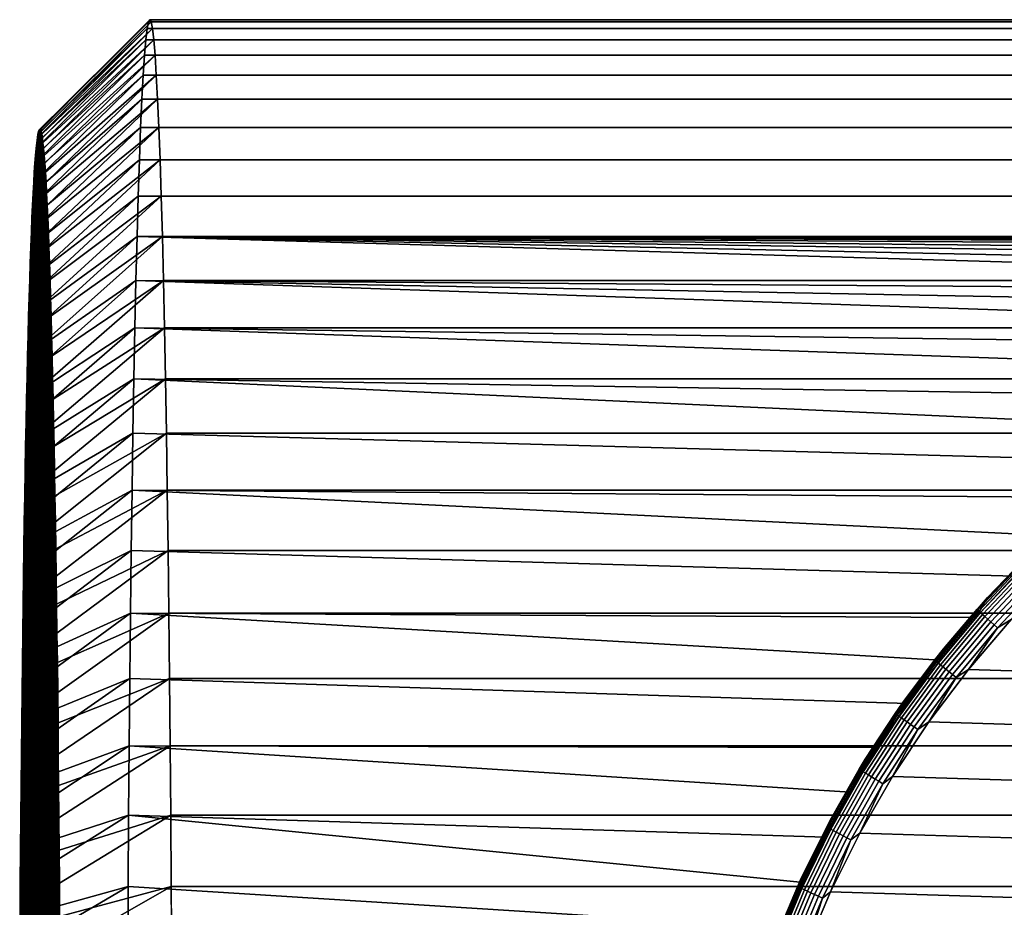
# Model space of a CAD drawing. Header units: metres. Extents: x -244 to 24, y -123 to 0.
# Tile 8 of 146: x -243.52 to -234.55, y -25.09 to -17. Entities that reach past the tile are written whole.
import ezdxf

# ---------------------------------------------------------------- set-up
doc = ezdxf.new("R2010")
doc.units = ezdxf.units.M
doc.layers.add('solid_10_231_103_000', color=7, linetype='CONTINUOUS')

msp = doc.modelspace()

# ---------------------------------------------------------------- linework, layer by layer
at = {"layer": 'solid_10_231_103_000'}
for points in [[(-243.35054, -18.043482, 213.163361), (-243.344864, -18.019346, 213.488388), (-242.345795, -17.020292, 213.424957), (-242.357925, -17.081158, 212.72937)], [(-243.339188, -18.004862, 213.814056), (-242.345795, -17.020292, 213.424957), (-243.344864, -18.019346, 213.488388)], [(-243.339188, -18.004862, 213.814056), (-243.333496, -18.000031, 214.139877), (-242.333618, -17, 214.122421), (-242.345795, -17.020292, 213.424957)], [(-243.327805, -18.004862, 214.465698), (-242.333618, -17, 214.122421), (-243.333496, -18.000031, 214.139877)], [(-243.322128, -18.019346, 214.791367), (-242.321442, -17.020292, 214.819885), (-242.333618, -17, 214.122421), (-243.327805, -18.004862, 214.465698)], [(-243.322128, -18.019346, 214.791367), (-243.316452, -18.043482, 215.116394), (-242.309296, -17.081158, 215.515472), (-242.321442, -17.020292, 214.819885)], [(-242.357925, -17.081158, 212.72937), (-242.345795, -17.020292, 213.424957), (-135.362122, -17.020296, 211.557739), (-135.374268, -17.081148, 210.862061)], [(-242.345795, -17.020292, 213.424957), (-242.333618, -17, 214.122421), (-135.349945, -16.999992, 212.25502), (-135.362122, -17.020296, 211.557739)], [(-242.333618, -17, 214.122421), (-242.321442, -17.020292, 214.819885), (-135.337769, -17.020296, 212.952301), (-135.349945, -16.999992, 212.25502)], [(-242.321442, -17.020292, 214.819885), (-242.309296, -17.081158, 215.515472), (-135.325638, -17.081148, 213.64798), (-135.337769, -17.020296, 212.952301)], [(-243.361847, -18.120615, 212.515823), (-243.356201, -18.077278, 212.838852), (-242.357925, -17.081158, 212.72937), (-242.36998, -17.182312, 212.038925)], [(-243.35054, -18.043482, 213.163361), (-242.357925, -17.081158, 212.72937), (-243.356201, -18.077278, 212.838852)], [(-243.310791, -18.077276, 215.440903), (-242.309296, -17.081158, 215.515472), (-243.316452, -18.043482, 215.116394)], [(-243.310791, -18.077276, 215.440903), (-243.305145, -18.120615, 215.763931), (-242.297256, -17.182312, 216.205917), (-242.309296, -17.081158, 215.515472)], [(-242.36998, -17.182312, 212.038925), (-242.357925, -17.081158, 212.72937), (-135.374268, -17.081148, 210.862061), (-135.386322, -17.182358, 210.17128)], [(-242.309296, -17.081158, 215.515472), (-242.297256, -17.182312, 216.205917), (-135.313568, -17.182358, 214.33876), (-135.325638, -17.081148, 213.64798)], [(-243.373032, -18.235874, 211.874619), (-243.367462, -18.173492, 212.194366), (-242.36998, -17.182312, 212.038925), (-242.381912, -17.323435, 211.355576)], [(-243.361847, -18.120615, 212.515823), (-242.36998, -17.182312, 212.038925), (-243.367462, -18.173492, 212.194366)], [(-243.299545, -18.173491, 216.085388), (-242.297256, -17.182312, 216.205917), (-243.305145, -18.120615, 215.763931)], [(-243.299545, -18.173491, 216.085388), (-243.293961, -18.235874, 216.405136), (-242.285324, -17.323435, 216.889282), (-242.297256, -17.182312, 216.205917)], [(-242.381912, -17.323435, 211.355576), (-242.36998, -17.182312, 212.038925), (-135.386322, -17.182358, 210.17128), (-135.398239, -17.3234, 209.488297)], [(-242.297256, -17.182312, 216.205917), (-242.285324, -17.323435, 216.889282), (-135.301651, -17.3234, 215.021759), (-135.313568, -17.182358, 214.33876)], [(-243.384109, -18.389091, 211.240723), (-243.378586, -18.307749, 211.556717), (-242.381912, -17.323435, 211.355576), (-242.393692, -17.504187, 210.681107)], [(-243.373032, -18.235874, 211.874619), (-242.381912, -17.323435, 211.355576), (-243.378586, -18.307749, 211.556717)], [(-243.288406, -18.307747, 216.723038), (-242.285324, -17.323435, 216.889282), (-243.293961, -18.235874, 216.405136)], [(-243.288406, -18.307747, 216.723038), (-243.282898, -18.38909, 217.039032), (-242.273544, -17.504185, 217.563736), (-242.285324, -17.323435, 216.889282)], [(-242.393692, -17.504187, 210.681107), (-242.381912, -17.323435, 211.355576), (-135.398239, -17.3234, 209.488297), (-135.410019, -17.504154, 208.813858)], [(-242.273544, -17.504185, 217.563736), (-135.289886, -17.504154, 215.696182), (-135.301651, -17.3234, 215.021759), (-242.285324, -17.323435, 216.889282)], [(-243.394989, -18.57947, 210.617371), (-243.389572, -18.479652, 210.927643), (-242.393692, -17.504187, 210.681107), (-242.405243, -17.723703, 210.018768)], [(-243.384109, -18.389091, 211.240723), (-242.393692, -17.504187, 210.681107), (-243.389572, -18.479652, 210.927643)], [(-243.277435, -18.47965, 217.352112), (-242.273544, -17.504185, 217.563736), (-243.282898, -18.38909, 217.039032)], [(-243.277435, -18.47965, 217.352112), (-243.272018, -18.579468, 217.662384), (-242.261993, -17.723701, 218.226074), (-242.273544, -17.504185, 217.563736)], [(-242.405243, -17.723703, 210.018768), (-242.393692, -17.504187, 210.681107), (-135.410019, -17.504154, 208.813858), (-135.421585, -17.723772, 208.151199)], [(-242.273544, -17.504185, 217.563736), (-242.261993, -17.723701, 218.226074), (-135.27832, -17.723772, 216.358841), (-135.289886, -17.504154, 215.696182)], [(-243.40564, -18.806412, 210.006516), (-243.400345, -18.688402, 210.310287), (-242.405243, -17.723703, 210.018768), (-242.416565, -17.981354, 209.370316)], [(-243.394989, -18.57947, 210.617371), (-242.405243, -17.723703, 210.018768), (-243.400345, -18.688402, 210.310287)], [(-243.266647, -18.6884, 217.969467), (-242.261993, -17.723701, 218.226074), (-243.272018, -18.579468, 217.662384)], [(-243.266647, -18.6884, 217.969467), (-243.261353, -18.80641, 218.273239), (-242.250671, -17.981352, 218.874542), (-242.261993, -17.723701, 218.226074)], [(-242.405243, -17.723703, 210.018768), (-135.421585, -17.723772, 208.151199), (-135.432892, -17.98138, 207.502838), (-242.416565, -17.981354, 209.370316)], [(-242.261993, -17.723701, 218.226074), (-242.250671, -17.981352, 218.874542), (-135.266998, -17.98138, 217.007202), (-135.27832, -17.723772, 216.358841)], [(-243.416061, -19.069248, 209.409912), (-243.410889, -18.933435, 209.706192), (-242.416565, -17.981354, 209.370316), (-242.427612, -18.276491, 208.737488)], [(-243.40564, -18.806412, 210.006516), (-242.416565, -17.981354, 209.370316), (-243.410889, -18.933435, 209.706192)], [(-243.344864, -18.019346, 213.488388), (-243.339188, -39.995136, 213.814056), (-243.333496, -39.999969, 214.139877), (-243.339188, -18.004862, 213.814056)], [(-243.339188, -18.004862, 213.814056), (-243.333496, -39.999969, 214.139877), (-243.327805, -39.995136, 214.465714), (-243.333496, -18.000031, 214.139877)], [(-243.333496, -18.000031, 214.139877), (-243.327805, -39.995136, 214.465714), (-243.322128, -39.980656, 214.791382), (-243.327805, -18.004862, 214.465698)], [(-243.327805, -18.004862, 214.465698), (-243.322128, -39.980656, 214.791382), (-243.316452, -39.956516, 215.116394), (-243.322128, -18.019346, 214.791367)], [(-243.256104, -18.933434, 218.573563), (-242.250671, -17.981352, 218.874542), (-243.261353, -18.80641, 218.273239)], [(-243.256104, -18.933434, 218.573563), (-243.250931, -19.069246, 218.869843), (-242.239624, -18.276489, 219.507355), (-242.250671, -17.981352, 218.874542)], [(-242.427612, -18.276491, 208.737488), (-242.416565, -17.981354, 209.370316), (-135.432892, -17.98138, 207.502838), (-135.443939, -18.276272, 206.870544)], [(-242.250671, -17.981352, 218.874542), (-242.239624, -18.276489, 219.507355), (-135.255966, -18.276272, 217.639496), (-135.266998, -17.98138, 217.007202)], [(-243.361847, -18.120615, 212.515823), (-243.356201, -39.922722, 212.838867), (-243.35054, -39.956516, 213.163376), (-243.356201, -18.077278, 212.838852)], [(-243.356201, -18.077278, 212.838852), (-243.35054, -39.956516, 213.163376), (-243.344864, -39.980656, 213.488388), (-243.35054, -18.043482, 213.163361)], [(-243.35054, -18.043482, 213.163361), (-243.344864, -39.980656, 213.488388), (-243.339188, -39.995136, 213.814056), (-243.344864, -18.019346, 213.488388)], [(-243.322128, -18.019346, 214.791367), (-243.316452, -39.956516, 215.116394), (-243.310791, -39.922722, 215.440903), (-243.316452, -18.043482, 215.116394)], [(-243.316452, -18.043482, 215.116394), (-243.310791, -39.922722, 215.440903), (-243.305145, -39.879383, 215.763947), (-243.310791, -18.077276, 215.440903)], [(-243.310791, -18.077276, 215.440903), (-243.305145, -39.879383, 215.763947), (-243.299545, -39.826508, 216.085388), (-243.305145, -18.120615, 215.763931)], [(-243.373032, -18.235874, 211.874619), (-243.367462, -39.826508, 212.194382), (-243.361847, -39.879387, 212.515823), (-243.367462, -18.173492, 212.194366)], [(-243.367462, -18.173492, 212.194366), (-243.361847, -39.879387, 212.515823), (-243.356201, -39.922722, 212.838867), (-243.361847, -18.120615, 212.515823)], [(-243.305145, -18.120615, 215.763931), (-243.299545, -39.826508, 216.085388), (-243.293961, -39.764126, 216.405151), (-243.299545, -18.173491, 216.085388)], [(-243.299545, -18.173491, 216.085388), (-243.293961, -39.764126, 216.405151), (-243.288406, -39.692253, 216.723053), (-243.293961, -18.235874, 216.405136)], [(-243.426193, -19.367054, 208.829788), (-243.421158, -19.213926, 209.117523), (-242.427612, -18.276491, 208.737488), (-242.438339, -18.607742, 208.12326)], [(-243.416061, -19.069248, 209.409912), (-242.427612, -18.276491, 208.737488), (-243.421158, -19.213926, 209.117523)], [(-243.378586, -18.307749, 211.556717), (-243.373032, -39.764126, 211.874619), (-243.367462, -39.826508, 212.194382), (-243.373032, -18.235874, 211.874619)], [(-243.293961, -18.235874, 216.405136), (-243.288406, -39.692253, 216.723053), (-243.282898, -39.610909, 217.039047), (-243.288406, -18.307747, 216.723038)], [(-243.245834, -19.213923, 219.162231), (-242.239624, -18.276489, 219.507355), (-243.250931, -19.069246, 218.869843)], [(-243.245834, -19.213923, 219.162231), (-243.240814, -19.36705, 219.449966), (-242.228897, -18.607737, 220.121582), (-242.239624, -18.276489, 219.507355)], [(-242.438339, -18.607742, 208.12326), (-242.427612, -18.276491, 208.737488), (-135.443939, -18.276272, 206.870544), (-135.454666, -18.607836, 206.255692)], [(-242.239624, -18.276489, 219.507355), (-242.228897, -18.607737, 220.121582), (-135.245224, -18.607836, 218.254349), (-135.255966, -18.276272, 217.639496)], [(-243.384109, -18.389091, 211.240723), (-243.378586, -39.692253, 211.556717), (-243.373032, -39.764126, 211.874619), (-243.378586, -18.307749, 211.556717)], [(-243.288406, -18.307747, 216.723038), (-243.282898, -39.610909, 217.039047), (-243.277435, -39.520348, 217.352127), (-243.282898, -18.38909, 217.039032)], [(-243.389572, -18.479652, 210.927643), (-243.384109, -39.610912, 211.240723), (-243.378586, -39.692253, 211.556717), (-243.384109, -18.389091, 211.240723)], [(-243.282898, -18.38909, 217.039032), (-243.277435, -39.520348, 217.352127), (-243.272018, -39.420528, 217.662384), (-243.277435, -18.47965, 217.352112)], [(-243.394989, -18.57947, 210.617371), (-243.389572, -39.520351, 210.927643), (-243.384109, -39.610912, 211.240723), (-243.389572, -18.479652, 210.927643)], [(-243.277435, -18.47965, 217.352112), (-243.272018, -39.420528, 217.662384), (-243.266647, -39.311596, 217.969482), (-243.272018, -18.579468, 217.662384)], [(-243.435974, -19.698416, 208.268814), (-243.431122, -19.52857, 208.54686), (-242.438339, -18.607742, 208.12326), (-242.4487, -18.974102, 207.529388)], [(-243.426193, -19.367054, 208.829788), (-242.438339, -18.607742, 208.12326), (-243.431122, -19.52857, 208.54686)], [(-243.400345, -18.688402, 210.310287), (-243.394989, -39.420532, 210.617371), (-243.389572, -39.520351, 210.927643), (-243.394989, -18.57947, 210.617371)], [(-243.272018, -18.579468, 217.662384), (-243.266647, -39.311596, 217.969482), (-243.261353, -39.193588, 218.273254), (-243.266647, -18.6884, 217.969467)], [(-243.23587, -19.528568, 219.732895), (-242.228897, -18.607737, 220.121582), (-243.240814, -19.36705, 219.449966)], [(-243.23587, -19.528568, 219.732895), (-243.231018, -19.698412, 220.010941), (-242.218536, -18.9741, 220.715454), (-242.228897, -18.607737, 220.121582)], [(-242.438339, -18.607742, 208.12326), (-135.454666, -18.607836, 206.255692), (-135.465027, -18.974169, 205.66188), (-242.4487, -18.974102, 207.529388)], [(-242.228897, -18.607737, 220.121582), (-242.218536, -18.9741, 220.715454), (-135.234863, -18.974169, 218.84816), (-135.245224, -18.607836, 218.254349)], [(-243.40564, -18.806412, 210.006516), (-243.400345, -39.3116, 210.310287), (-243.394989, -39.420532, 210.617371), (-243.400345, -18.688402, 210.310287)], [(-243.266647, -18.6884, 217.969467), (-243.261353, -39.193588, 218.273254), (-243.256104, -39.066566, 218.573563), (-243.261353, -18.80641, 218.273239)], [(-243.410889, -18.933435, 209.706192), (-243.40564, -39.193592, 210.006516), (-243.400345, -39.3116, 210.310287), (-243.40564, -18.806412, 210.006516)], [(-243.261353, -18.80641, 218.273239), (-243.256104, -39.066566, 218.573563), (-243.250931, -38.930752, 218.869843), (-243.256104, -18.933434, 218.573563)], [(-243.445419, -20.062809, 207.727921), (-243.440735, -19.876499, 207.995834), (-242.4487, -18.974102, 207.529388), (-242.458679, -19.374668, 206.957413)], [(-243.435974, -19.698416, 208.268814), (-242.4487, -18.974102, 207.529388), (-243.440735, -19.876499, 207.995834)], [(-243.416061, -19.069248, 209.409912), (-243.410889, -39.066566, 209.706192), (-243.40564, -39.193592, 210.006516), (-243.410889, -18.933435, 209.706192)], [(-243.256104, -18.933434, 218.573563), (-243.250931, -38.930752, 218.869843), (-243.245834, -38.786076, 219.162247), (-243.250931, -19.069246, 218.869843)], [(-243.226257, -19.876495, 220.28392), (-242.218536, -18.9741, 220.715454), (-243.231018, -19.698412, 220.010941)], [(-243.226257, -19.876495, 220.28392), (-243.221573, -20.062805, 220.551834), (-242.208557, -19.374664, 221.28743), (-242.218536, -18.9741, 220.715454)], [(-242.4487, -18.974102, 207.529388), (-229.812042, -19.344416, 206.777496), (-230.210266, -19.459944, 206.630463), (-242.458679, -19.374668, 206.957413)], [(-242.4487, -18.974102, 207.529388), (-229.429565, -19.249943, 206.900665), (-229.812042, -19.344416, 206.777496)], [(-242.4487, -18.974102, 207.529388), (-229.062119, -19.173815, 207.001617), (-229.429565, -19.249943, 206.900665)], [(-242.4487, -18.974102, 207.529388), (-228.707306, -19.11352, 207.08226), (-229.062119, -19.173815, 207.001617)], [(-242.4487, -18.974102, 207.529388), (-228.36293, -19.067442, 207.143723), (-228.707306, -19.11352, 207.08226)], [(-242.4487, -18.974102, 207.529388), (-228.025818, -19.033958, 207.1875), (-228.36293, -19.067442, 207.143723)], [(-242.4487, -18.974102, 207.529388), (-227.693726, -19.012077, 207.214447), (-228.025818, -19.033958, 207.1875)], [(-242.4487, -18.974102, 207.529388), (-227.365173, -19.001322, 207.224899), (-227.693726, -19.012077, 207.214447)], [(-242.4487, -18.974102, 207.529388), (-227.038712, -19.001316, 207.219208), (-227.365173, -19.001322, 207.224899)], [(-242.4487, -18.974102, 207.529388), (-135.465027, -18.974169, 205.66188), (-227.038712, -19.001316, 207.219208)], [(-242.218536, -18.9741, 220.715454), (-242.208557, -19.374664, 221.28743), (-135.224884, -19.374414, 219.419693), (-135.234863, -18.974169, 218.84816)], [(-243.421158, -19.213926, 209.117523), (-243.416061, -38.930756, 209.409927), (-243.410889, -39.066566, 209.706192), (-243.416061, -19.069248, 209.409912)], [(-243.250931, -19.069246, 218.869843), (-243.245834, -38.786076, 219.162247), (-243.240814, -38.632946, 219.449982), (-243.245834, -19.213923, 219.162231)], [(-243.426193, -19.367054, 208.829788), (-243.421158, -38.786076, 209.117523), (-243.416061, -38.930756, 209.409927), (-243.421158, -19.213926, 209.117523)], [(-243.245834, -19.213923, 219.162231), (-243.240814, -38.632946, 219.449982), (-243.23587, -38.471428, 219.73291), (-243.240814, -19.36705, 219.449966)], [(-243.454468, -20.458324, 207.209915), (-243.449997, -20.256737, 207.465958), (-242.458679, -19.374668, 206.957413), (-242.468231, -19.807522, 206.41008)], [(-243.445419, -20.062809, 207.727921), (-242.458679, -19.374668, 206.957413), (-243.449997, -20.256737, 207.465958)], [(-243.431122, -19.52857, 208.54686), (-243.426193, -38.63295, 208.829788), (-243.421158, -38.786076, 209.117523), (-243.426193, -19.367054, 208.829788)], [(-243.240814, -19.36705, 219.449966), (-243.23587, -38.471428, 219.73291), (-243.231018, -38.301586, 220.010941), (-243.23587, -19.528568, 219.732895)], [(-243.21701, -20.256733, 220.813797), (-242.208557, -19.374664, 221.28743), (-243.221573, -20.062805, 220.551834)], [(-243.21701, -20.256733, 220.813797), (-243.21254, -20.458321, 221.069839), (-242.199005, -19.807516, 221.834763), (-242.208557, -19.374664, 221.28743)], [(-242.458679, -19.374668, 206.957413), (-231.051559, -19.763496, 206.26358), (-231.490082, -19.956167, 206.044678), (-242.468231, -19.807522, 206.41008)], [(-242.458679, -19.374668, 206.957413), (-230.623871, -19.598772, 206.459229), (-231.051559, -19.763496, 206.26358)], [(-242.458679, -19.374668, 206.957413), (-230.210266, -19.459944, 206.630463), (-230.623871, -19.598772, 206.459229)], [(-242.208557, -19.374664, 221.28743), (-242.199005, -19.807516, 221.834763), (-135.215332, -19.807541, 219.967361), (-135.224884, -19.374414, 219.419693)], [(-243.435974, -19.698416, 208.268814), (-243.431122, -38.471432, 208.54686), (-243.426193, -38.63295, 208.829788), (-243.431122, -19.52857, 208.54686)], [(-243.23587, -19.528568, 219.732895), (-243.231018, -38.301586, 220.010941), (-243.226257, -38.123501, 220.28392), (-243.231018, -19.698412, 220.010941)], [(-243.440735, -19.876499, 207.995834), (-243.435974, -38.30159, 208.268814), (-243.431122, -38.471432, 208.54686), (-243.435974, -19.698416, 208.268814)], [(-243.231018, -19.698412, 220.010941), (-243.226257, -38.123501, 220.28392), (-243.221573, -37.937191, 220.551834), (-243.226257, -19.876495, 220.28392)], [(-243.463074, -20.883799, 206.716293), (-243.458817, -20.667372, 206.959976), (-242.468231, -19.807522, 206.41008), (-242.477341, -20.27145, 205.888855)], [(-243.454468, -20.458324, 207.209915), (-242.468231, -19.807522, 206.41008), (-243.458817, -20.667372, 206.959976)], [(-243.445419, -20.062809, 207.727921), (-243.440735, -38.123505, 207.99585), (-243.435974, -38.30159, 208.268814), (-243.440735, -19.876499, 207.995834)], [(-243.226257, -19.876495, 220.28392), (-243.221573, -37.937191, 220.551834), (-243.21701, -37.743263, 220.813797), (-243.221573, -20.062805, 220.551834)], [(-243.208176, -20.667366, 221.319778), (-242.199005, -19.807516, 221.834763), (-243.21254, -20.458321, 221.069839)], [(-243.208176, -20.667366, 221.319778), (-243.203918, -20.883793, 221.563461), (-242.189896, -20.271446, 222.356003), (-242.199005, -19.807516, 221.834763)], [(-242.468231, -19.807522, 206.41008), (-231.936676, -20.178434, 205.804596), (-232.388458, -20.432108, 205.5457), (-242.477341, -20.27145, 205.888855)], [(-242.468231, -19.807522, 206.41008), (-231.490082, -19.956167, 206.044678), (-231.936676, -20.178434, 205.804596)], [(-242.199005, -19.807516, 221.834763), (-242.189896, -20.271446, 222.356003), (-135.206223, -20.271618, 220.488785), (-135.215332, -19.807541, 219.967361)], [(-243.449997, -20.256737, 207.465958), (-243.445419, -37.937195, 207.727936), (-243.440735, -38.123505, 207.99585), (-243.445419, -20.062809, 207.727921)], [(-243.221573, -20.062805, 220.551834), (-243.21701, -37.743263, 220.813797), (-243.21254, -37.541676, 221.069855), (-243.21701, -20.256733, 220.813797)], [(-243.471237, -21.337997, 206.248489), (-243.467224, -21.107504, 206.478943), (-242.477341, -20.27145, 205.888855), (-242.485947, -20.765259, 205.395126)], [(-243.463074, -20.883799, 206.716293), (-242.477341, -20.27145, 205.888855), (-243.467224, -21.107504, 206.478943)], [(-243.454468, -20.458324, 207.209915), (-243.449997, -37.743267, 207.465973), (-243.445419, -37.937195, 207.727936), (-243.449997, -20.256737, 207.465958)], [(-243.21701, -20.256733, 220.813797), (-243.21254, -37.541676, 221.069855), (-243.208176, -37.33263, 221.319778), (-243.21254, -20.458321, 221.069839)], [(-243.199783, -21.1075, 221.800812), (-242.189896, -20.271446, 222.356003), (-243.203918, -20.883793, 221.563461)], [(-243.199783, -21.1075, 221.800812), (-243.195755, -21.337994, 222.031265), (-242.181274, -20.765255, 222.849731), (-242.189896, -20.271446, 222.356003)], [(-242.477341, -20.27145, 205.888855), (-232.83522, -20.714231, 205.275101), (-233.271118, -21.02228, 204.998718), (-242.485947, -20.765259, 205.395126)], [(-242.477341, -20.27145, 205.888855), (-232.388458, -20.432108, 205.5457), (-232.83522, -20.714231, 205.275101)], [(-242.189896, -20.271446, 222.356003), (-242.181274, -20.765255, 222.849731), (-135.197617, -20.764858, 220.981934), (-135.206223, -20.271618, 220.488785)], [(-243.458817, -20.667372, 206.959976), (-243.454468, -37.541679, 207.209915), (-243.449997, -37.743267, 207.465973), (-243.454468, -20.458324, 207.209915)], [(-243.208176, -20.667366, 221.319778), (-243.21254, -20.458321, 221.069839), (-243.208176, -37.33263, 221.319778)], [(-243.458817, -20.667372, 206.959976), (-243.463074, -20.883799, 206.716293), (-243.458817, -37.332634, 206.959991)], [(-243.458817, -20.667372, 206.959976), (-243.458817, -37.332634, 206.959991), (-243.454468, -37.541679, 207.209915)], [(-243.208176, -20.667366, 221.319778), (-243.208176, -37.33263, 221.319778), (-243.203918, -37.116203, 221.563461)], [(-243.203918, -20.883793, 221.563461), (-243.208176, -20.667366, 221.319778), (-243.203918, -37.116203, 221.563461)], [(-243.478928, -21.819168, 205.80838), (-243.475143, -21.575418, 206.024796), (-242.485947, -20.765259, 205.395126), (-242.494049, -21.286665, 204.931198)], [(-243.471237, -21.337997, 206.248489), (-242.485947, -20.765259, 205.395126), (-243.475143, -21.575418, 206.024796)], [(-243.191849, -21.575415, 222.254959), (-242.181274, -20.765255, 222.849731), (-243.195755, -21.337994, 222.031265)], [(-243.191849, -21.575415, 222.254959), (-243.188065, -21.819162, 222.471375), (-242.173187, -21.286657, 223.313644), (-242.181274, -20.765255, 222.849731)], [(-242.485947, -20.765259, 205.395126), (-233.271118, -21.02228, 204.998718), (-233.690506, -21.353254, 204.722061), (-242.494049, -21.286665, 204.931198)], [(-242.173187, -21.286657, 223.313644), (-135.189514, -21.286469, 221.446091), (-135.197617, -20.764858, 220.981934), (-242.181274, -20.765255, 222.849731)], [(-243.463074, -20.883799, 206.716293), (-243.467224, -21.107504, 206.478943), (-243.463074, -37.116207, 206.716293)], [(-243.463074, -20.883799, 206.716293), (-243.463074, -37.116207, 206.716293), (-243.458817, -37.332634, 206.959991)], [(-243.203918, -20.883793, 221.563461), (-243.203918, -37.116203, 221.563461), (-243.199783, -36.892498, 221.800812)], [(-243.199783, -21.1075, 221.800812), (-243.203918, -20.883793, 221.563461), (-243.199783, -36.892498, 221.800812)], [(-243.467224, -21.107504, 206.478943), (-243.471237, -21.337997, 206.248489), (-243.467224, -36.892502, 206.478958)], [(-243.467224, -21.107504, 206.478943), (-243.467224, -36.892502, 206.478958), (-243.463074, -37.116207, 206.716293)], [(-243.199783, -21.1075, 221.800812), (-243.199783, -36.892498, 221.800812), (-243.195755, -36.662003, 222.031265)], [(-243.195755, -21.337994, 222.031265), (-243.199783, -21.1075, 221.800812), (-243.195755, -36.662003, 222.031265)], [(-243.486084, -22.325186, 205.397858), (-243.482574, -22.069117, 205.59938), (-242.494049, -21.286665, 204.931198), (-242.501602, -21.834063, 204.498444)], [(-243.478928, -21.819168, 205.80838), (-242.494049, -21.286665, 204.931198), (-243.482574, -22.069117, 205.59938)], [(-243.184418, -22.069111, 222.680374), (-242.173187, -21.286657, 223.313644), (-243.188065, -21.819162, 222.471375)], [(-243.184418, -22.069111, 222.680374), (-243.180908, -22.32518, 222.881897), (-242.165634, -21.834059, 223.746414), (-242.173187, -21.286657, 223.313644)], [(-242.494049, -21.286665, 204.931198), (-234.088806, -21.703014, 204.450577), (-234.463684, -22.068356, 204.188034), (-242.501602, -21.834063, 204.498444)], [(-242.494049, -21.286665, 204.931198), (-233.690506, -21.353254, 204.722061), (-234.088806, -21.703014, 204.450577)], [(-242.173187, -21.286657, 223.313644), (-242.165634, -21.834059, 223.746414), (-135.181961, -21.834433, 221.879272), (-135.189514, -21.286469, 221.446091)], [(-243.471237, -21.337997, 206.248489), (-243.475143, -21.575418, 206.024796), (-243.471237, -36.662006, 206.248505)], [(-243.471237, -21.337997, 206.248489), (-243.471237, -36.662006, 206.248505), (-243.467224, -36.892502, 206.478958)], [(-243.195755, -21.337994, 222.031265), (-243.195755, -36.662003, 222.031265), (-243.191849, -36.42458, 222.254974)], [(-243.191849, -21.575415, 222.254959), (-243.195755, -21.337994, 222.031265), (-243.191849, -36.42458, 222.254974)], [(-243.475143, -21.575418, 206.024796), (-243.478928, -21.819168, 205.80838), (-243.475143, -36.424587, 206.024796)], [(-243.475143, -21.575418, 206.024796), (-243.475143, -36.424587, 206.024796), (-243.471237, -36.662006, 206.248505)], [(-243.191849, -21.575415, 222.254959), (-243.191849, -36.42458, 222.254974), (-243.188065, -36.180832, 222.471375)], [(-243.188065, -21.819162, 222.471375), (-243.191849, -21.575415, 222.254959), (-243.188065, -36.180832, 222.471375)], [(-243.492722, -22.855145, 205.017685), (-243.489471, -22.587185, 205.203964), (-242.501602, -21.834063, 204.498444), (-242.508591, -22.406134, 204.097946)], [(-243.486084, -22.325186, 205.397858), (-242.501602, -21.834063, 204.498444), (-243.489471, -22.587185, 205.203964)], [(-243.478928, -21.819168, 205.80838), (-243.482574, -22.069117, 205.59938), (-243.478928, -36.180836, 205.80838)], [(-243.478928, -21.819168, 205.80838), (-243.478928, -36.180836, 205.80838), (-243.475143, -36.424587, 206.024796)], [(-243.188065, -21.819162, 222.471375), (-243.188065, -36.180832, 222.471375), (-243.184418, -35.930885, 222.680374)], [(-243.184418, -22.069111, 222.680374), (-243.188065, -21.819162, 222.471375), (-243.184418, -35.930885, 222.680374)], [(-243.177521, -22.587179, 223.07579), (-242.165634, -21.834059, 223.746414), (-243.180908, -22.32518, 222.881897)], [(-243.177521, -22.587179, 223.07579), (-243.174271, -22.855139, 223.26207), (-242.158646, -22.406128, 224.146912), (-242.165634, -21.834059, 223.746414)], [(-242.501602, -21.834063, 204.498444), (-234.463684, -22.068356, 204.188034), (-234.8134, -22.446392, 203.937256), (-242.508591, -22.406134, 204.097946)], [(-242.165634, -21.834059, 223.746414), (-242.158646, -22.406128, 224.146912), (-135.174973, -22.405811, 222.279297), (-135.181961, -21.834433, 221.879272)], [(-234.280121, -21.820881, 200.579819), (-234.708801, -22.263042, 200.587296), (-234.8134, -22.446392, 203.937256), (-234.463684, -22.068356, 204.188034)], [(-234.388443, -21.931053, 200.539383), (-234.708801, -22.263042, 200.587296), (-234.280121, -21.820881, 200.579819)], [(-234.388443, -21.931053, 200.539383), (-234.802292, -22.370762, 200.5466), (-234.708801, -22.263042, 200.587296)], [(-234.382767, -21.937456, 200.497406), (-234.796249, -22.376768, 200.504623), (-234.802292, -22.370762, 200.5466), (-234.388443, -21.931053, 200.539383)], [(-234.37291, -21.948013, 200.457062), (-234.785782, -22.386669, 200.464264), (-234.796249, -22.376768, 200.504623), (-234.382767, -21.937456, 200.497406)], [(-234.359085, -21.962509, 200.419189), (-234.771088, -22.400261, 200.426376), (-234.785782, -22.386669, 200.464264), (-234.37291, -21.948013, 200.457062)], [(-234.341553, -21.980646, 200.384552), (-234.752487, -22.417271, 200.391724), (-234.771088, -22.400261, 200.426376), (-234.359085, -21.962509, 200.419189)], [(-234.320663, -22.002056, 200.353867), (-234.730362, -22.437349, 200.361023), (-234.752487, -22.417271, 200.391724), (-234.341553, -21.980646, 200.384552)], [(-234.296875, -22.0263, 200.327759), (-234.705154, -22.460085, 200.334885), (-234.730362, -22.437349, 200.361023), (-234.320663, -22.002056, 200.353867)], [(-234.270645, -22.052887, 200.306747), (-234.677368, -22.485018, 200.313858), (-234.705154, -22.460085, 200.334885), (-234.296875, -22.0263, 200.327759)], [(-243.482574, -22.069117, 205.59938), (-243.486084, -22.325186, 205.397858), (-243.482574, -35.930889, 205.599396)], [(-243.482574, -22.069117, 205.59938), (-243.482574, -35.930889, 205.599396), (-243.478928, -36.180836, 205.80838)], [(-243.184418, -22.069111, 222.680374), (-243.184418, -35.930885, 222.680374), (-243.180908, -35.674816, 222.881897)], [(-243.180908, -22.32518, 222.881897), (-243.184418, -22.069111, 222.680374), (-243.180908, -35.674816, 222.881897)], [(-234.242538, -22.08127, 200.291275), (-234.647598, -22.511637, 200.29834), (-234.677368, -22.485018, 200.313858), (-234.270645, -22.052887, 200.306747)], [(-234.213089, -22.110874, 200.281647), (-234.616425, -22.539398, 200.288696), (-234.647598, -22.511637, 200.29834), (-234.242538, -22.08127, 200.291275)], [(-234.213089, -22.110874, 200.281647), (-234.492584, -22.465387, 200.283478), (-234.616425, -22.539398, 200.288696)], [(-234.708801, -22.263042, 200.587296), (-235.109451, -22.730761, 200.594284), (-235.137299, -22.834181, 203.700455), (-234.8134, -22.446392, 203.937256)], [(-234.802292, -22.370762, 200.5466), (-235.109451, -22.730761, 200.594284), (-234.708801, -22.263042, 200.587296)], [(-243.498795, -23.406288, 204.6698), (-243.495834, -23.128178, 204.83963), (-242.508591, -22.406134, 204.097946), (-242.514984, -23.000118, 203.731644)], [(-243.492722, -22.855145, 205.017685), (-242.508591, -22.406134, 204.097946), (-243.495834, -23.128178, 204.83963)], [(-243.486084, -22.325186, 205.397858), (-243.489471, -22.587185, 205.203964), (-243.486084, -35.67482, 205.397858)], [(-243.486084, -22.325186, 205.397858), (-243.486084, -35.67482, 205.397858), (-243.482574, -35.930889, 205.599396)], [(-243.180908, -22.32518, 222.881897), (-243.180908, -35.674816, 222.881897), (-243.177521, -35.412815, 223.07579)], [(-243.177521, -22.587179, 223.07579), (-243.180908, -22.32518, 222.881897), (-243.177521, -35.412815, 223.07579)], [(-243.171158, -23.128172, 223.440125), (-242.158646, -22.406128, 224.146912), (-243.174271, -22.855139, 223.26207)], [(-243.171158, -23.128172, 223.440125), (-243.168198, -23.406282, 223.609955), (-242.152252, -23.000114, 224.513214), (-242.158646, -22.406128, 224.146912)], [(-242.508591, -22.406134, 204.097946), (-235.137299, -22.834181, 203.700455), (-235.435486, -23.229479, 203.478958), (-242.514984, -23.000118, 203.731644)], [(-242.508591, -22.406134, 204.097946), (-234.8134, -22.446392, 203.937256), (-235.137299, -22.834181, 203.700455)], [(-242.152252, -23.000114, 224.513214), (-135.168579, -22.999813, 222.645615), (-135.174973, -22.405811, 222.279297), (-242.158646, -22.406128, 224.146912)], [(-234.802292, -22.370762, 200.5466), (-235.188843, -22.834661, 200.55336), (-235.109451, -22.730761, 200.594284)], [(-234.796249, -22.376768, 200.504623), (-235.182449, -22.840246, 200.511353), (-235.188843, -22.834661, 200.55336), (-234.802292, -22.370762, 200.5466)], [(-234.785782, -22.386669, 200.464264), (-235.171402, -22.849455, 200.470993), (-235.182449, -22.840246, 200.511353), (-234.796249, -22.376768, 200.504623)], [(-234.771088, -22.400261, 200.426376), (-235.15593, -22.862097, 200.433105), (-235.171402, -22.849455, 200.470993), (-234.785782, -22.386669, 200.464264)], [(-234.752487, -22.417271, 200.391724), (-235.136337, -22.877914, 200.398438), (-235.15593, -22.862097, 200.433105), (-234.771088, -22.400261, 200.426376)], [(-234.730362, -22.437349, 200.361023), (-235.113037, -22.896587, 200.367706), (-235.136337, -22.877914, 200.398438), (-234.752487, -22.417271, 200.391724)], [(-234.705154, -22.460085, 200.334885), (-235.086502, -22.917734, 200.341537), (-235.113037, -22.896587, 200.367706), (-234.730362, -22.437349, 200.361023)], [(-234.677368, -22.485018, 200.313858), (-235.057266, -22.94092, 200.32048), (-235.086502, -22.917734, 200.341537), (-234.705154, -22.460085, 200.334885)], [(-234.647598, -22.511637, 200.29834), (-235.025925, -22.965677, 200.304947), (-235.057266, -22.94092, 200.32048), (-234.677368, -22.485018, 200.313858)], [(-234.492584, -22.465387, 200.283478), (-219.768921, -22.919111, 200.026474), (-219.408981, -23.395866, 200.020187), (-234.88121, -22.919109, 200.290253)], [(-234.616425, -22.539398, 200.288696), (-234.492584, -22.465387, 200.283478), (-234.88121, -22.919109, 200.290253)], [(-234.616425, -22.539398, 200.288696), (-234.993134, -22.991497, 200.295273), (-235.025925, -22.965677, 200.304947), (-234.647598, -22.511637, 200.29834)], [(-234.616425, -22.539398, 200.288696), (-234.88121, -22.919109, 200.290253), (-234.993134, -22.991497, 200.295273)], [(-243.489471, -22.587185, 205.203964), (-243.492722, -22.855145, 205.017685), (-243.489471, -35.412823, 205.203979)], [(-243.489471, -22.587185, 205.203964), (-243.489471, -35.412823, 205.203979), (-243.486084, -35.67482, 205.397858)], [(-243.177521, -22.587179, 223.07579), (-243.177521, -35.412815, 223.07579), (-243.174271, -35.144855, 223.26207)], [(-243.174271, -22.855139, 223.26207), (-243.177521, -22.587179, 223.07579), (-243.174271, -35.144855, 223.26207)], [(-235.109451, -22.730761, 200.594284), (-235.48056, -23.222261, 200.600769), (-235.435486, -23.229479, 203.478958), (-235.137299, -22.834181, 203.700455)], [(-235.188843, -22.834661, 200.55336), (-235.48056, -23.222261, 200.600769), (-235.109451, -22.730761, 200.594284)], [(-235.188843, -22.834661, 200.55336), (-235.546692, -23.321056, 200.559601), (-235.48056, -23.222261, 200.600769)], [(-235.182449, -22.840246, 200.511353), (-235.539963, -23.3262, 200.517593), (-235.546692, -23.321056, 200.559601), (-235.188843, -22.834661, 200.55336)], [(-235.171402, -22.849455, 200.470993), (-235.528381, -23.334682, 200.477234), (-235.539963, -23.3262, 200.517593), (-235.182449, -22.840246, 200.511353)], [(-235.15593, -22.862097, 200.433105), (-235.512177, -23.346327, 200.439316), (-235.528381, -23.334682, 200.477234), (-235.171402, -22.849455, 200.470993)], [(-243.492722, -22.855145, 205.017685), (-243.495834, -23.128178, 204.83963), (-243.492722, -35.144859, 205.017685)], [(-243.492722, -22.855145, 205.017685), (-243.492722, -35.144859, 205.017685), (-243.489471, -35.412823, 205.203979)], [(-243.174271, -22.855139, 223.26207), (-243.174271, -35.144855, 223.26207), (-243.171158, -34.871822, 223.44014)], [(-243.171158, -23.128172, 223.440125), (-243.174271, -22.855139, 223.26207), (-243.171158, -34.871822, 223.44014)], [(-235.136337, -22.877914, 200.398438), (-235.491669, -23.360897, 200.404633), (-235.512177, -23.346327, 200.439316), (-235.15593, -22.862097, 200.433105)], [(-235.113037, -22.896587, 200.367706), (-235.467285, -23.378098, 200.373886), (-235.491669, -23.360897, 200.404633), (-235.136337, -22.877914, 200.398438)], [(-235.086502, -22.917734, 200.341537), (-235.439514, -23.397575, 200.347702), (-235.467285, -23.378098, 200.373886), (-235.113037, -22.896587, 200.367706)], [(-235.057266, -22.94092, 200.32048), (-235.408936, -23.418932, 200.326614), (-235.439514, -23.397575, 200.347702), (-235.086502, -22.917734, 200.341537)], [(-235.025925, -22.965677, 200.304947), (-235.376175, -23.441736, 200.311066), (-235.408936, -23.418932, 200.326614), (-235.057266, -22.94092, 200.32048)], [(-234.88121, -22.919109, 200.290253), (-219.408981, -23.395866, 200.020187), (-219.079071, -23.893867, 200.014435), (-235.241165, -23.395866, 200.296539)], [(-234.993134, -22.991497, 200.295273), (-234.88121, -22.919109, 200.290253), (-235.241165, -23.395866, 200.296539)], [(-243.504288, -23.977032, 204.355209), (-243.501617, -23.689276, 204.508301), (-242.514984, -23.000118, 203.731644), (-242.520767, -23.614365, 203.400497)], [(-243.498795, -23.406288, 204.6698), (-242.514984, -23.000118, 203.731644), (-243.501617, -23.689276, 204.508301)], [(-243.165375, -23.68927, 223.771454), (-242.152252, -23.000114, 224.513214), (-243.168198, -23.406282, 223.609955)], [(-243.165375, -23.68927, 223.771454), (-243.162704, -23.977026, 223.924545), (-242.146469, -23.614361, 224.84436), (-242.152252, -23.000114, 224.513214)], [(-242.514984, -23.000118, 203.731644), (-235.435486, -23.229479, 203.478958), (-235.708298, -23.630764, 203.273361), (-242.520767, -23.614365, 203.400497)], [(-242.152252, -23.000114, 224.513214), (-242.146469, -23.614361, 224.84436), (-135.162796, -23.614513, 222.97702), (-135.168579, -22.999813, 222.645615)], [(-234.993134, -22.991497, 200.295273), (-235.341873, -23.465519, 200.301346), (-235.376175, -23.441736, 200.311066), (-235.025925, -22.965677, 200.304947)], [(-234.993134, -22.991497, 200.295273), (-235.241165, -23.395866, 200.296539), (-235.341873, -23.465519, 200.301346)], [(-243.495834, -23.128178, 204.83963), (-243.498795, -23.406288, 204.6698), (-243.495834, -34.871826, 204.83963)], [(-243.495834, -23.128178, 204.83963), (-243.495834, -34.871826, 204.83963), (-243.492722, -35.144859, 205.017685)], [(-243.171158, -23.128172, 223.440125), (-243.171158, -34.871822, 223.44014), (-243.168198, -34.593712, 223.60997)], [(-243.168198, -23.406282, 223.609955), (-243.171158, -23.128172, 223.440125), (-243.168198, -34.593712, 223.60997)], [(-235.48056, -23.222261, 200.600769), (-235.820709, -23.735678, 200.606705), (-235.708298, -23.630764, 203.273361), (-235.435486, -23.229479, 203.478958)], [(-235.546692, -23.321056, 200.559601), (-235.820709, -23.735678, 200.606705), (-235.48056, -23.222261, 200.600769)], [(-235.546692, -23.321056, 200.559601), (-235.874512, -23.828173, 200.565323), (-235.820709, -23.735678, 200.606705)], [(-235.539963, -23.3262, 200.517593), (-235.867493, -23.832859, 200.523315), (-235.874512, -23.828173, 200.565323), (-235.546692, -23.321056, 200.559601)], [(-235.528381, -23.334682, 200.477234), (-235.855423, -23.840582, 200.482941), (-235.867493, -23.832859, 200.523315), (-235.539963, -23.3262, 200.517593)], [(-235.512177, -23.346327, 200.439316), (-235.838547, -23.851187, 200.445007), (-235.855423, -23.840582, 200.482941), (-235.528381, -23.334682, 200.477234)], [(-235.491669, -23.360897, 200.404633), (-235.8172, -23.864458, 200.410309), (-235.838547, -23.851187, 200.445007), (-235.512177, -23.346327, 200.439316)], [(-235.467285, -23.378098, 200.373886), (-235.791809, -23.880121, 200.379547), (-235.8172, -23.864458, 200.410309), (-235.491669, -23.360897, 200.404633)], [(-235.439514, -23.397575, 200.347702), (-235.762924, -23.89786, 200.353348), (-235.791809, -23.880121, 200.379547), (-235.467285, -23.378098, 200.373886)], [(-243.498795, -23.406288, 204.6698), (-243.501617, -23.689276, 204.508301), (-243.498795, -34.593719, 204.6698)], [(-243.498795, -23.406288, 204.6698), (-243.498795, -34.593719, 204.6698), (-243.495834, -34.871826, 204.83963)], [(-243.168198, -23.406282, 223.609955), (-243.168198, -34.593712, 223.60997), (-243.165375, -34.310722, 223.771454)], [(-243.165375, -23.68927, 223.771454), (-243.168198, -23.406282, 223.609955), (-243.165375, -34.310722, 223.771454)], [(-235.408936, -23.418932, 200.326614), (-235.73111, -23.917311, 200.332245), (-235.762924, -23.89786, 200.353348), (-235.439514, -23.397575, 200.347702)], [(-235.376175, -23.441736, 200.311066), (-235.697021, -23.938076, 200.316666), (-235.73111, -23.917311, 200.332245), (-235.408936, -23.418932, 200.326614)], [(-235.341873, -23.465519, 200.301346), (-235.661362, -23.959736, 200.306931), (-235.697021, -23.938076, 200.316666), (-235.376175, -23.441736, 200.311066)], [(-235.341873, -23.465519, 200.301346), (-235.571075, -23.893867, 200.302307), (-235.661362, -23.959736, 200.306931)], [(-235.241165, -23.395866, 200.296539), (-219.079071, -23.893867, 200.014435), (-218.780426, -24.411249, 200.009216), (-235.571075, -23.893867, 200.302307)], [(-235.341873, -23.465519, 200.301346), (-235.241165, -23.395866, 200.296539), (-235.571075, -23.893867, 200.302307)], [(-243.509186, -24.565767, 204.074799), (-243.506821, -24.269442, 204.210587), (-242.520767, -23.614365, 203.400497), (-242.525925, -24.247276, 203.105408)], [(-243.504288, -23.977032, 204.355209), (-242.520767, -23.614365, 203.400497), (-243.506821, -24.269442, 204.210587)], [(-243.160187, -24.269436, 224.069183), (-242.146469, -23.614361, 224.84436), (-243.162704, -23.977026, 223.924545)], [(-243.160187, -24.269436, 224.069183), (-243.157806, -24.565762, 224.204971), (-242.141312, -24.247272, 225.139435), (-242.146469, -23.614361, 224.84436)], [(-242.520767, -23.614365, 203.400497), (-235.956909, -24.037195, 203.083771), (-236.181793, -24.447006, 202.910645), (-242.525925, -24.247276, 203.105408)], [(-242.520767, -23.614365, 203.400497), (-235.708298, -23.630764, 203.273361), (-235.956909, -24.037195, 203.083771)], [(-242.146469, -23.614361, 224.84436), (-242.141312, -24.247272, 225.139435), (-135.157639, -24.247213, 223.272018), (-135.162796, -23.614513, 222.97702)], [(-235.820709, -23.735678, 200.606705), (-235.956909, -24.037195, 203.083771), (-235.708298, -23.630764, 203.273361)], [(-243.501617, -23.689276, 204.508301), (-243.504288, -23.977032, 204.355209), (-243.501617, -34.31073, 204.508301)], [(-243.501617, -23.689276, 204.508301), (-243.501617, -34.31073, 204.508301), (-243.498795, -34.593719, 204.6698)], [(-243.165375, -23.68927, 223.771454), (-243.165375, -34.310722, 223.771454), (-243.162704, -34.022968, 223.924545)], [(-243.162704, -23.977026, 223.924545), (-243.165375, -23.68927, 223.771454), (-243.162704, -34.022968, 223.924545)], [(-235.820709, -23.735678, 200.606705), (-236.128616, -24.269064, 200.612076), (-236.181793, -24.447006, 202.910645), (-235.956909, -24.037195, 203.083771)], [(-235.874512, -23.828173, 200.565323), (-236.128616, -24.269064, 200.612076), (-235.820709, -23.735678, 200.606705)], [(-235.874512, -23.828173, 200.565323), (-236.171127, -24.354162, 200.570496), (-236.128616, -24.269064, 200.612076)], [(-235.867493, -23.832859, 200.523315), (-236.163849, -24.358372, 200.528488), (-236.171127, -24.354162, 200.570496), (-235.874512, -23.828173, 200.565323)], [(-235.855423, -23.840582, 200.482941), (-236.151321, -24.365309, 200.488098), (-236.163849, -24.358372, 200.528488), (-235.867493, -23.832859, 200.523315)], [(-235.838547, -23.851187, 200.445007), (-236.133835, -24.374836, 200.450165), (-236.151321, -24.365309, 200.488098), (-235.855423, -23.840582, 200.482941)], [(-235.8172, -23.864458, 200.410309), (-236.111725, -24.386755, 200.415451), (-236.133835, -24.374836, 200.450165), (-235.838547, -23.851187, 200.445007)], [(-235.791809, -23.880121, 200.379547), (-236.085449, -24.400826, 200.384674), (-236.111725, -24.386755, 200.415451), (-235.8172, -23.864458, 200.410309)], [(-235.762924, -23.89786, 200.353348), (-236.055542, -24.416761, 200.358459), (-236.085449, -24.400826, 200.384674), (-235.791809, -23.880121, 200.379547)], [(-235.73111, -23.917311, 200.332245), (-236.022614, -24.434233, 200.337326), (-236.055542, -24.416761, 200.358459), (-235.762924, -23.89786, 200.353348)], [(-235.697021, -23.938076, 200.316666), (-235.987335, -24.452888, 200.321732), (-236.022614, -24.434233, 200.337326), (-235.73111, -23.917311, 200.332245)], [(-235.571075, -23.893867, 200.302307), (-218.780426, -24.411249, 200.009216), (-218.51416, -24.946079, 200.004578), (-235.86972, -24.411249, 200.30751)], [(-235.661362, -23.959736, 200.306931), (-235.571075, -23.893867, 200.302307), (-235.86972, -24.411249, 200.30751)], [(-243.504288, -23.977032, 204.355209), (-243.506821, -24.269442, 204.210587), (-243.504288, -34.022972, 204.355209)], [(-243.504288, -23.977032, 204.355209), (-243.504288, -34.022972, 204.355209), (-243.501617, -34.31073, 204.508301)], [(-243.162704, -23.977026, 223.924545), (-243.162704, -34.022968, 223.924545), (-243.160187, -33.73056, 224.069183)], [(-243.160187, -24.269436, 224.069183), (-243.162704, -23.977026, 223.924545), (-243.160187, -33.73056, 224.069183)], [(-235.661362, -23.959736, 200.306931), (-235.950424, -24.472343, 200.311981), (-235.987335, -24.452888, 200.321732), (-235.697021, -23.938076, 200.316666)], [(-235.661362, -23.959736, 200.306931), (-235.86972, -24.411249, 200.30751), (-235.950424, -24.472343, 200.311981)], [(-243.513458, -25.170036, 203.829773), (-243.511398, -24.866184, 203.947769), (-242.525925, -24.247276, 203.105408), (-242.530411, -24.895956, 202.847763)], [(-243.509186, -24.565767, 204.074799), (-242.525925, -24.247276, 203.105408), (-243.511398, -24.866184, 203.947769)], [(-243.506821, -24.269442, 204.210587), (-243.509186, -24.565767, 204.074799), (-243.506821, -33.730564, 204.210587)], [(-243.506821, -24.269442, 204.210587), (-243.506821, -33.730564, 204.210587), (-243.504288, -34.022972, 204.355209)], [(-243.160187, -24.269436, 224.069183), (-243.160187, -33.73056, 224.069183), (-243.157806, -33.434235, 224.204971)], [(-243.157806, -24.565762, 224.204971), (-243.160187, -24.269436, 224.069183), (-243.157806, -33.434235, 224.204971)], [(-243.155594, -24.866179, 224.331985), (-242.141312, -24.247272, 225.139435), (-243.157806, -24.565762, 224.204971)], [(-243.155594, -24.866179, 224.331985), (-243.153534, -25.170031, 224.449982), (-242.13681, -24.895948, 225.397095), (-242.141312, -24.247272, 225.139435)], [(-242.525925, -24.247276, 203.105408), (-236.383453, -24.858906, 202.754028), (-236.562485, -25.271448, 202.613907), (-242.530411, -24.895956, 202.847763)], [(-242.525925, -24.247276, 203.105408), (-236.181793, -24.447006, 202.910645), (-236.383453, -24.858906, 202.754028)], [(-242.141312, -24.247272, 225.139435), (-242.13681, -24.895948, 225.397095), (-135.153152, -24.895416, 223.529495), (-135.157639, -24.247213, 223.272018)], [(-236.128616, -24.269064, 200.612076), (-236.403107, -24.820395, 200.616867), (-236.383453, -24.858906, 202.754028), (-236.181793, -24.447006, 202.910645)], [(-236.171127, -24.354162, 200.570496), (-236.403107, -24.820395, 200.616867), (-236.128616, -24.269064, 200.612076)], [(-236.171127, -24.354162, 200.570496), (-236.435455, -24.897102, 200.575119), (-236.403107, -24.820395, 200.616867)], [(-236.163849, -24.358372, 200.528488), (-236.427917, -24.90082, 200.533096), (-236.435455, -24.897102, 200.575119), (-236.171127, -24.354162, 200.570496)], [(-236.151321, -24.365309, 200.488098), (-236.415009, -24.906948, 200.492706), (-236.427917, -24.90082, 200.533096), (-236.163849, -24.358372, 200.528488)], [(-236.133835, -24.374836, 200.450165), (-236.396973, -24.915359, 200.454758), (-236.415009, -24.906948, 200.492706), (-236.151321, -24.365309, 200.488098)], [(-236.111725, -24.386755, 200.415451), (-236.374191, -24.925888, 200.420044), (-236.396973, -24.915359, 200.454758), (-236.133835, -24.374836, 200.450165)], [(-236.085449, -24.400826, 200.384674), (-236.347107, -24.938314, 200.389252), (-236.374191, -24.925888, 200.420044), (-236.111725, -24.386755, 200.415451)], [(-236.055542, -24.416761, 200.358459), (-236.316299, -24.952385, 200.363007), (-236.347107, -24.938314, 200.389252), (-236.085449, -24.400826, 200.384674)], [(-236.022614, -24.434233, 200.337326), (-236.282379, -24.967815, 200.341873), (-236.316299, -24.952385, 200.363007), (-236.055542, -24.416761, 200.358459)], [(-235.987335, -24.452888, 200.321732), (-236.246033, -24.984291, 200.326248), (-236.282379, -24.967815, 200.341873), (-236.022614, -24.434233, 200.337326)], [(-235.950424, -24.472343, 200.311981), (-236.208023, -25.001474, 200.316467), (-236.246033, -24.984291, 200.326248), (-235.987335, -24.452888, 200.321732)], [(-235.86972, -24.411249, 200.30751), (-218.51416, -24.946079, 200.004578), (-218.281311, -25.496346, 200.000504), (-236.135971, -24.946077, 200.312164)], [(-235.950424, -24.472343, 200.311981), (-235.86972, -24.411249, 200.30751), (-236.135971, -24.946077, 200.312164)], [(-235.950424, -24.472343, 200.311981), (-236.135971, -24.946077, 200.312164), (-236.208023, -25.001474, 200.316467)], [(-243.509186, -24.565767, 204.074799), (-243.511398, -24.866184, 203.947769), (-243.509186, -33.434238, 204.074799)], [(-243.509186, -24.565767, 204.074799), (-243.509186, -33.434238, 204.074799), (-243.506821, -33.730564, 204.210587)], [(-243.157806, -24.565762, 224.204971), (-243.157806, -33.434235, 224.204971), (-243.155594, -33.133816, 224.331985)], [(-243.155594, -24.866179, 224.331985), (-243.157806, -24.565762, 224.204971), (-243.155594, -33.133816, 224.331985)], [(-236.403107, -24.820395, 200.616867), (-236.643143, -25.387583, 200.621063), (-236.562485, -25.271448, 202.613907), (-236.383453, -24.858906, 202.754028)], [(-236.435455, -24.897102, 200.575119), (-236.643143, -25.387583, 200.621063), (-236.403107, -24.820395, 200.616867)], [(-243.517105, -25.787403, 203.621094), (-243.515366, -25.477139, 203.720871), (-242.530411, -24.895956, 202.847763), (-242.534241, -25.558346, 202.628311)], [(-243.513458, -25.170036, 203.829773), (-242.530411, -24.895956, 202.847763), (-243.515366, -25.477139, 203.720871)], [(-243.511398, -24.866184, 203.947769), (-243.513458, -25.170036, 203.829773), (-243.511398, -33.13382, 203.947769)], [(-243.511398, -24.866184, 203.947769), (-243.511398, -33.13382, 203.947769), (-243.509186, -33.434238, 204.074799)], [(-243.155594, -24.866179, 224.331985), (-243.155594, -33.133816, 224.331985), (-243.153534, -32.829964, 224.449982)], [(-243.153534, -25.170031, 224.449982), (-243.155594, -24.866179, 224.331985), (-243.153534, -32.829964, 224.449982)], [(-243.151627, -25.477133, 224.558884), (-242.13681, -24.895948, 225.397095), (-243.153534, -25.170031, 224.449982)], [(-243.151627, -25.477133, 224.558884), (-243.149887, -25.787399, 224.658661), (-242.13298, -25.558342, 225.616547), (-242.13681, -24.895948, 225.397095)], [(-242.530411, -24.895956, 202.847763), (-236.562485, -25.271448, 202.613907), (-236.7202, -25.684469, 202.489807), (-242.534241, -25.558346, 202.628311)], [(-242.13681, -24.895948, 225.397095), (-242.13298, -25.558342, 225.616547), (-135.149323, -25.558493, 223.749176), (-135.153152, -24.895416, 223.529495)], [(-236.435455, -24.897102, 200.575119), (-236.666504, -25.455015, 200.579147), (-236.643143, -25.387583, 200.621063)], [(-236.427917, -24.90082, 200.533096), (-236.658768, -25.458225, 200.537125), (-236.666504, -25.455015, 200.579147), (-236.435455, -24.897102, 200.575119)], [(-236.415009, -24.906948, 200.492706), (-236.645508, -25.46352, 200.496735), (-236.658768, -25.458225, 200.537125), (-236.427917, -24.90082, 200.533096)], [(-236.396973, -24.915359, 200.454758), (-236.627014, -25.470789, 200.458771), (-236.645508, -25.46352, 200.496735), (-236.415009, -24.906948, 200.492706)], [(-236.374191, -24.925888, 200.420044), (-236.603622, -25.479885, 200.424042), (-236.627014, -25.470789, 200.458771), (-236.396973, -24.915359, 200.454758)], [(-236.347107, -24.938314, 200.389252), (-236.575851, -25.490622, 200.393234), (-236.603622, -25.479885, 200.424042), (-236.374191, -24.925888, 200.420044)], [(-236.316299, -24.952385, 200.363007), (-236.54425, -25.502781, 200.366989), (-236.575851, -25.490622, 200.393234), (-236.347107, -24.938314, 200.389252)], [(-236.282379, -24.967815, 200.341873), (-236.50946, -25.516113, 200.345825), (-236.54425, -25.502781, 200.366989), (-236.316299, -24.952385, 200.363007)], [(-236.246033, -24.984291, 200.326248), (-236.472183, -25.530348, 200.3302), (-236.50946, -25.516113, 200.345825), (-236.282379, -24.967815, 200.341873)], [(-236.208023, -25.001474, 200.316467), (-236.433212, -25.545193, 200.320404), (-236.472183, -25.530348, 200.3302), (-236.246033, -24.984291, 200.326248)], [(-236.208023, -25.001474, 200.316467), (-236.36882, -25.496344, 200.316223), (-236.433212, -25.545193, 200.320404)], [(-236.135971, -24.946077, 200.312164), (-218.281311, -25.496346, 200.000504), (-218.082809, -26.059862, 199.99704), (-236.36882, -25.496344, 200.316223)], [(-236.208023, -25.001474, 200.316467), (-236.135971, -24.946077, 200.312164), (-236.36882, -25.496344, 200.316223)]]:
    msp.add_3dface(points, dxfattribs=at)

doc.saveas('drawing.dxf')
